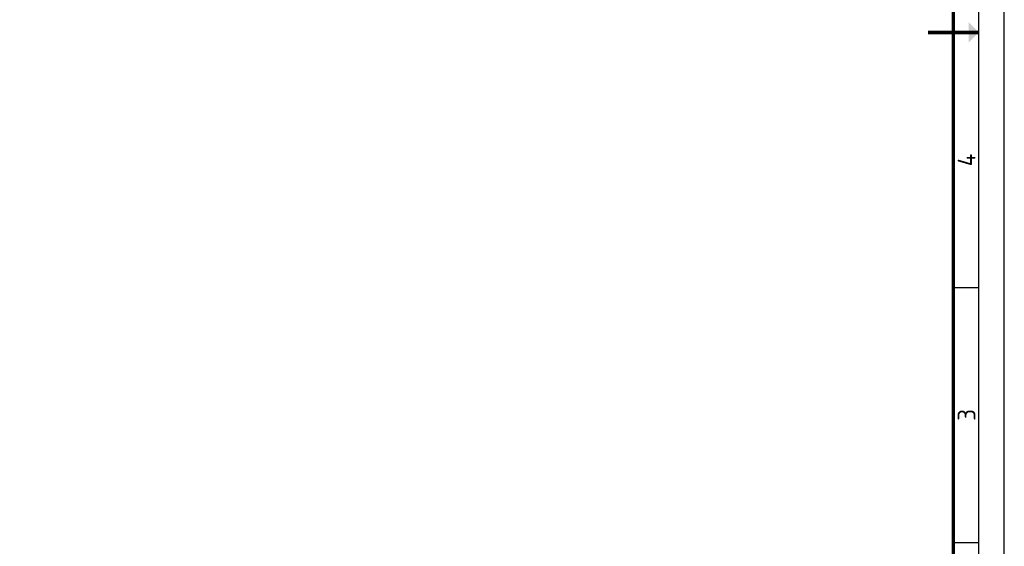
# Paper-space layout 'A3s' of a CAD drawing. Header units: metres. Extents: x 0 to 297, y 0 to 420.
# Tile 13 of 14: x 104 to 297, y 104 to 208. Entities that reach past the tile are written whole.
import ezdxf
from ezdxf.enums import TextEntityAlignment as Align

# ---------------------------------------------------------------- set-up
doc = ezdxf.new("R2010")
doc.units = ezdxf.units.M
for name, color, linetype, lineweight in [('X-XX-AL-TEKENBLAD-KADER-CENTERMARKERING-G', 7, 'Continuous', 25), ('X-XX-AL-TEKENBLAD-KADER-G', 7, 'Continuous', 25), ('X-XX-AL-TEKENBLAD-KADER-ROOSTERVERDELING-G', 7, 'Continuous', 25), ('X-XX-AL-TEKENBLAD-KADER-ROOSTERVERDELING-T35', 7, 'Continuous', 35), ('X-XX-AL-TEKENBLAD-KADER-VOUWMARKERING-G', 7, 'Continuous', 18), ('X-XX-AL-TEKENBLAD_KADER-S', 7, 'Continuous', 25)]:
    doc.layers.add(name, color=color, linetype=linetype, lineweight=lineweight)
doc.styles.add('NLCS-ISO', font='NLCS-ISO.ttf')

# ---------------------------------------------------------------- blocks, each defined once
blk = doc.blocks.new('SAL-TEKENBLAD-A3-SO')
at = {"layer": 'X-XX-AL-TEKENBLAD-KADER-VOUWMARKERING-G'}
blk.add_hatch(color=256, dxfattribs=at).paths.add_polyline_path([(183, -3), (185, -5), (187, -3)])
at = {"layer": 'X-XX-AL-TEKENBLAD-KADER-CENTERMARKERING-G', "const_width": 0.7, "flags": 128}
blk.add_lwpolyline([(185, -5), (185, 5)], dxfattribs=at)
at = {"layer": 'X-XX-AL-TEKENBLAD-KADER-G'}
blk.add_line((-20, -10), (400, -10), dxfattribs=at)
at = {"layer": 'X-XX-AL-TEKENBLAD-KADER-G', "const_width": 0.7}
blk.add_lwpolyline([(0, 0), (390, 0), (390, 277), (0, 277)], close=True, dxfattribs=at)
at = {"layer": 'X-XX-AL-TEKENBLAD-KADER-ROOSTERVERDELING-G'}
for p, q in [((85, 0), (85, -5)), ((135, 0), (135, -5)), ((-5, -5), (395, -5))]:
    blk.add_line(p, q, dxfattribs=at)
at = {"layer": 'X-XX-AL-TEKENBLAD-KADER-ROOSTERVERDELING-T35', "lineweight": 35, "style": 'NLCS-ISO'}
for s, p in [('3', (110, -5.4)), ('4', (160, -5.4))]:
    blk.add_text(s, height=3.5, dxfattribs=at).set_placement(p, align=Align.BOTTOM_CENTER)

psp = doc.layouts.new('A3s')

# ---------------------------------------------------------------- block references
at = {"layer": 'X-XX-AL-TEKENBLAD_KADER-S', "rotation": 90}
psp.add_blockref('SAL-TEKENBLAD-A3-SO', (287, 20), dxfattribs=at)

doc.saveas('drawing.dxf')
